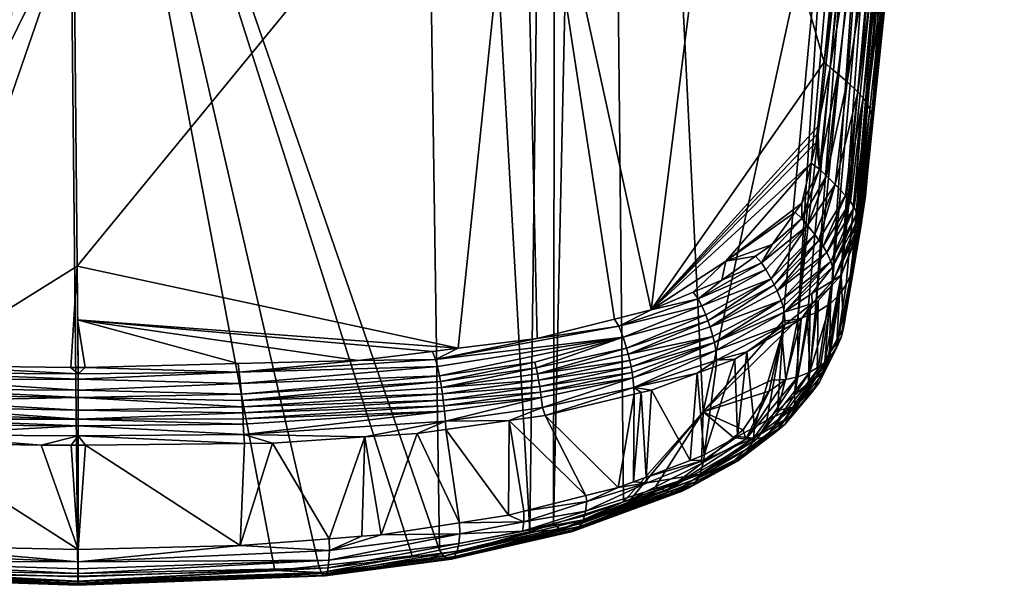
# Model space of a CAD drawing. Extents: x -0.096 to 0.096, y -0.181 to -0.001.
# Tile 2 of 56: x -0.001 to 0.018, y -0.181 to -0.17. Entities that reach past the tile are written whole.
import ezdxf

# ---------------------------------------------------------------- set-up
doc = ezdxf.new("R2010")
doc.units = 0
doc.layers.add('mesh', color=7, linetype='CONTINUOUS')

msp = doc.modelspace()

# ---------------------------------------------------------------- meshes
at = {"layer": 'mesh'}
mesh = msp.add_polyface(dxfattribs=at)
corners = [(0.000445, -0.180498, -0.047313), (-0.001955, -0.18047, -0.047295), (0.000224, -0.159069, -0.00764), (-0.00225, -0.13763, 0.032014), (-0.004244, -0.180325, -0.047121), (-0.004697, -0.180296, -0.047087), (-0.00683, -0.137499, 0.031918), (-0.008824, -0.179533, -0.045995), (-0.009052, -0.179478, -0.045914), (-0.010173, -0.179077, -0.045294), (-0.00709, -0.179949, -0.046607), (-0.006589, -0.180022, -0.046708), (-0.010604, -0.137391, 0.031838), (-0.01444, -0.166196, -0.022006), (-0.015297, -0.160199, -0.011031), (-0.014031, -0.169052, -0.027233), (-0.012361, -0.163911, -0.028731), (-0.014716, -0.166649, -0.032936), (-0.014176, -0.170575, -0.039529), (-0.015096, -0.163884, -0.028293), (-0.01623, -0.155638, -0.014447), (-0.010381, -0.175467, -0.048092), (-0.008428, -0.163955, -0.029167), (-0.009995, -0.175552, -0.048262), (-0.007914, -0.17601, -0.049182), (0.000337, -0.164329, -0.030004), (0.000368, -0.167648, -0.035525), (-0.004076, -0.16406, -0.029518), (-0.006436, -0.176154, -0.049491), (0.00022, -0.151912, -0.009355), (-0.002452, -0.151684, -0.008963), (0.000309, -0.161337, -0.025029), (-0.014878, -0.150019, -0.005494), (-0.012804, -0.15044, -0.006466), (-0.00792, -0.151139, -0.007958), (-0.005229, -0.151425, -0.008504), (-0.015543, -0.167772, -0.032934), (-0.015544, -0.167924, -0.032776), (-0.015075, -0.17181, -0.039745), (-0.014742, -0.166732, -0.033042), (-0.014267, -0.170677, -0.039672), (-0.014413, -0.170799, -0.039798), (-0.015077, -0.171707, -0.039805), (-0.015453, -0.167383, -0.033165), (-0.014982, -0.17138, -0.039916), (-0.015375, -0.167278, -0.033192), (-0.015035, -0.171492, -0.039891), (-0.015278, -0.167173, -0.033206), (-0.014903, -0.171268, -0.039928), (-0.014622, -0.166175, -0.02203), (-0.01486, -0.166115, -0.02208), (-0.016152, -0.156533, -0.004418), (-0.015089, -0.166017, -0.02215), (-0.016386, -0.156476, -0.004472), (-0.014805, -0.171158, -0.039927), (-0.014973, -0.166904, -0.033171), (-0.014592, -0.170956, -0.039887), (-0.015065, -0.171601, -0.039854), (-0.015534, -0.167586, -0.033073), (-0.013814, -0.175493, -0.039327), (-0.01426, -0.175256, -0.039478), (-0.015296, -0.165884, -0.022238), (-0.01443, -0.175079, -0.039582), (-0.015473, -0.16572, -0.02234), (-0.014567, -0.174881, -0.039696), (-0.015612, -0.165534, -0.022452)]
mesh.append_faces([[corners[k] for k in face] for face in [(0, 1, 2, 2), (3, 4, 5, 5), (1, 4, 3, 3), (6, 7, 8, 8), (9, 6, 8, 8), (6, 10, 7, 7), (6, 11, 10, 10), (5, 11, 6, 6), (12, 13, 14, 14), (9, 15, 12, 12), (16, 17, 18, 18), (16, 19, 17, 17), (20, 19, 16, 16), (21, 22, 16, 16), (23, 24, 22, 22), (25, 22, 26, 26), (25, 27, 22, 22), (22, 28, 26, 26), (27, 29, 30, 30), (27, 31, 29, 29), (25, 31, 27, 27), (16, 32, 20, 20), (22, 33, 16, 16), (27, 34, 22, 22), (30, 35, 27, 27), (36, 37, 38, 38), (18, 39, 40, 40), (17, 39, 18, 18), (41, 40, 39, 39), (38, 42, 36, 36), (43, 44, 45, 45), (46, 44, 43, 43), (17, 19, 39, 39), (47, 45, 48, 48), (49, 13, 15, 15), (49, 14, 13, 13), (50, 51, 49, 49), (52, 53, 50, 50), (54, 55, 47, 47), (54, 56, 55, 55), (41, 39, 55, 55), (56, 41, 55, 55), (57, 46, 58, 58), (58, 36, 42, 42), (50, 59, 52, 52), (49, 59, 50, 50), (60, 61, 52, 52), (62, 63, 61, 61), (63, 64, 65, 65)]])
mesh = msp.add_polyface(dxfattribs=at)
corners = [(0.010608, -0.137357, 0.031938), (0.01646, -0.155759, -0.002878), (0.016355, -0.156501, -0.004234), (0.00975, -0.137413, 0.031964), (0.009221, -0.179643, -0.046121), (0.006834, -0.13748, 0.031984), (0.009684, -0.179494, -0.045891), (0.012588, -0.177308, -0.042165), (0.011039, -0.179055, -0.045217), (0.015065, -0.165605, -0.020865), (0.0178, -0.14874, 0.009867), (0.003128, -0.145584, 0.001088), (0.000161, -0.145638, 0.000934), (0.000168, -0.14638, -0.000142), (0.000159, -0.145314, 0.001405), (0.003161, -0.144656, 0.002188), (0.000154, -0.144657, 0.002067), (0.000153, -0.14439, 0.002336), (0.000185, -0.148188, -0.003163), (0.000191, -0.148805, -0.004188), (0.003003, -0.148627, -0.003877), (0.00017, -0.146669, -0.000616), (0.00022, -0.151912, -0.009355), (0.002887, -0.151675, -0.008938), (0.000309, -0.161337, -0.025029), (0.013816, -0.147163, -0.000946), (0.016655, -0.143272, 0.005814), (0.014468, -0.143976, 0.004312), (0.015275, -0.14997, -0.005352), (0.013211, -0.150398, -0.006344), (0.013022, -0.16387, -0.028611), (0.010882, -0.150779, -0.007186), (0.011396, -0.147648, -0.001976), (0.011948, -0.14457, 0.003077), (0.006203, -0.145377, 0.001475), (0.00928, -0.144171, 0.003246), (0.006278, -0.144487, 0.002568), (0.009168, -0.145039, 0.002131), (0.005922, -0.148376, -0.003418), (0.008741, -0.148052, -0.002795), (0.00566, -0.151407, -0.008453), (0.008344, -0.151113, -0.007882), (0.009094, -0.163926, -0.029085), (0.004746, -0.164045, -0.029476), (0.012094, -0.14371, 0.004241), (0.017537, -0.150892, -0.006415)]
mesh.append_faces([[corners[k] for k in face] for face in [(0, 1, 2, 2), (3, 4, 5, 5), (0, 6, 3, 3), (7, 8, 0, 0), (2, 9, 0, 0), (0, 10, 1, 1), (11, 12, 13, 13), (11, 14, 12, 12), (15, 14, 11, 11), (15, 16, 14, 14), (17, 16, 15, 15), (18, 19, 20, 20), (11, 18, 20, 20), (11, 21, 18, 18), (13, 21, 11, 11), (20, 22, 23, 23), (19, 22, 20, 20), (22, 24, 23, 23), (25, 26, 27, 27), (25, 28, 26, 26), (29, 28, 25, 25), (29, 30, 28, 28), (29, 31, 30, 30), (25, 31, 29, 29), (25, 32, 31, 31), (27, 32, 25, 25), (27, 33, 32, 32), (34, 35, 36, 36), (34, 37, 35, 35), (38, 37, 34, 34), (38, 39, 37, 37), (40, 39, 38, 38), (40, 41, 39, 39), (42, 41, 40, 40), (40, 23, 43, 43), (38, 23, 40, 40), (38, 20, 23, 23), (34, 20, 38, 38), (34, 11, 20, 20), (36, 11, 34, 34), (36, 15, 11, 11), (31, 41, 42, 42), (32, 41, 31, 31), (32, 39, 41, 41), (33, 39, 32, 32), (33, 37, 39, 39), (44, 35, 37, 37), (28, 30, 45, 45)]])
mesh = msp.add_polyface(dxfattribs=at)
corners = [(0.004272, -0.180392, -0.047187), (0.000445, -0.180498, -0.047313), (0.000224, -0.159069, -0.00764), (0.006834, -0.13748, 0.031984), (0.007467, -0.179998, -0.046638), (0.009221, -0.179643, -0.046121), (0.00975, -0.137413, 0.031964), (0.009684, -0.179494, -0.045891), (0.010608, -0.137357, 0.031938), (0.011039, -0.179055, -0.045217), (0.015015, -0.16615, -0.021864), (0.012588, -0.177308, -0.042165), (0.015065, -0.165605, -0.020865), (0.004746, -0.164045, -0.029476), (0.000337, -0.164329, -0.030004), (0.000368, -0.167648, -0.035525), (0.002887, -0.151675, -0.008938), (0.000309, -0.161337, -0.025029), (0.009367, -0.175885, -0.0489), (0.010867, -0.17551, -0.04815), (0.009094, -0.163926, -0.029085), (0.013022, -0.16387, -0.028611), (0.015505, -0.164937, -0.029998), (0.015665, -0.163832, -0.028144), (0.015337, -0.166597, -0.032788), (0.014939, -0.170527, -0.039391), (0.000433, -0.174484, -0.046895), (0.00566, -0.151407, -0.008453), (0.010882, -0.150779, -0.007186), (0.015381, -0.170908, -0.039746), (0.015594, -0.171108, -0.039784), (0.015991, -0.167122, -0.033058), (0.015153, -0.1729, -0.0431), (0.015452, -0.166682, -0.032899), (0.015053, -0.17063, -0.039534), (0.014813, -0.171771, -0.041481), (0.0152, -0.170751, -0.039658), (0.014846, -0.172601, -0.042852), (0.016167, -0.167332, -0.033016), (0.015693, -0.171218, -0.039784), (0.015773, -0.17133, -0.039771), (0.016089, -0.167227, -0.033043), (0.015235, -0.166125, -0.021891), (0.015471, -0.166064, -0.021939), (0.015697, -0.165966, -0.022006), (0.01476, -0.175396, -0.039226), (0.016568, -0.156478, -0.004265), (0.016799, -0.15642, -0.004317), (0.015857, -0.171938, -0.039462), (0.015519, -0.174427, -0.039781), (0.016054, -0.168139, -0.028143), (0.011576, -0.175333, -0.047795), (0.015685, -0.166854, -0.033026), (0.015459, -0.174633, -0.039667), (0.016077, -0.165671, -0.02219), (0.015232, -0.175033, -0.039441), (0.015902, -0.165833, -0.022091), (0.016216, -0.165487, -0.0223), (0.015058, -0.175209, -0.039339), (0.014612, -0.175446, -0.039194), (0.014426, -0.17551, -0.039152)]
mesh.append_faces([[corners[k] for k in face] for face in [(0, 1, 2, 2), (3, 4, 2, 2), (3, 5, 4, 4), (6, 7, 5, 5), (8, 9, 7, 7), (8, 10, 11, 11), (8, 12, 10, 10), (13, 14, 15, 15), (16, 14, 13, 13), (16, 17, 14, 14), (18, 19, 20, 20), (21, 22, 23, 23), (21, 24, 22, 22), (25, 24, 21, 21), (20, 15, 26, 26), (20, 13, 15, 15), (27, 13, 20, 20), (28, 20, 21, 21), (29, 30, 31, 31), (32, 30, 29, 29), (33, 23, 22, 22), (34, 25, 35, 35), (33, 25, 34, 34), (33, 24, 25, 25), (22, 24, 33, 33), (36, 34, 37, 37), (38, 39, 40, 40), (41, 30, 39, 39), (41, 31, 30, 30), (42, 10, 12, 12), (43, 44, 45, 45), (46, 42, 12, 12), (47, 43, 42, 42), (48, 49, 50, 50), (21, 51, 25, 25), (21, 20, 51, 51), (29, 31, 52, 52), (52, 36, 29, 29), (52, 34, 36, 36), (52, 33, 34, 34), (49, 53, 50, 50), (54, 55, 56, 56), (57, 55, 54, 54), (56, 58, 44, 44), (55, 58, 56, 56), (45, 59, 43, 43), (60, 42, 43, 43), (60, 10, 42, 42)]])
mesh = msp.add_polyface(dxfattribs=at)
corners = [(0.000224, -0.159069, -0.00764), (-0.00225, -0.13763, 0.032014), (0.000002, -0.137638, 0.032031), (-0.001955, -0.18047, -0.047295), (-0.004697, -0.180296, -0.047087), (-0.00683, -0.137499, 0.031918), (-0.002945, -0.142163, 0.003385), (-0.002922, -0.14285, 0.003228), (0.000146, -0.14271, 0.003118), (0.00022, -0.151912, -0.009355), (0.000191, -0.148805, -0.004188), (-0.002625, -0.148636, -0.003903), (-0.002806, -0.145594, 0.00106), (0.000168, -0.14638, -0.000142), (0.000161, -0.145638, 0.000934), (0.00017, -0.146669, -0.000616), (0.000185, -0.148188, -0.003163), (0.000154, -0.144657, 0.002067), (-0.002853, -0.144666, 0.00216), (0.000159, -0.145314, 0.001405), (0.000153, -0.14439, 0.002336), (-0.002876, -0.144119, 0.002614), (0.00015, -0.143832, 0.002712), (0.000149, -0.143429, 0.002898), (-0.002899, -0.143509, 0.002973), (0.000148, -0.143218, 0.002996), (-0.004076, -0.16406, -0.029518), (-0.005229, -0.151425, -0.008504), (-0.00792, -0.151139, -0.007958), (-0.006062, -0.143424, 0.003351), (-0.006106, -0.142814, 0.003638), (-0.00615, -0.14218, 0.00384), (-0.005549, -0.148394, -0.003472), (-0.005886, -0.145397, 0.001418), (-0.005974, -0.144507, 0.00251), (-0.006018, -0.143992, 0.002972), (-0.00911, -0.143174, 0.00406), (-0.009174, -0.142603, 0.004397), (-0.007824, -0.140893, 0.004496), (-0.009239, -0.142012, 0.004661), (-0.00299, -0.140784, 0.003496), (0.000145, -0.142074, 0.00327), (-0.008375, -0.14808, -0.002875), (-0.008858, -0.145068, 0.002047), (-0.008983, -0.144201, 0.00316), (-0.009047, -0.143709, 0.003645), (-0.002452, -0.151684, -0.008963), (0.000151, -0.144107, 0.002542)]
mesh.append_faces([[corners[k] for k in face] for face in [(0, 1, 2, 2), (0, 3, 1, 1), (1, 4, 5, 5), (6, 7, 8, 8), (9, 10, 11, 11), (12, 13, 14, 14), (12, 15, 13, 13), (11, 15, 12, 12), (11, 16, 15, 15), (10, 16, 11, 11), (12, 17, 18, 18), (12, 19, 17, 17), (14, 19, 12, 12), (17, 20, 18, 18), (21, 22, 23, 23), (24, 8, 7, 7), (24, 25, 8, 8), (23, 25, 24, 24), (26, 27, 28, 28), (7, 29, 24, 24), (7, 30, 29, 29), (6, 30, 7, 7), (6, 31, 30, 30), (12, 32, 11, 11), (12, 33, 32, 32), (18, 33, 12, 12), (18, 34, 33, 33), (21, 34, 18, 18), (21, 35, 34, 34), (30, 36, 29, 29), (31, 37, 30, 30), (38, 39, 31, 31), (6, 40, 31, 31), (8, 41, 6, 6), (33, 42, 32, 32), (34, 43, 33, 33), (35, 44, 34, 34), (24, 21, 23, 23), (24, 35, 21, 21), (29, 35, 24, 24), (29, 45, 35, 35), (28, 32, 42, 42), (27, 32, 28, 28), (27, 11, 32, 32), (46, 11, 27, 27), (46, 9, 11, 11), (18, 47, 21, 21), (18, 20, 47, 47), (21, 47, 22, 22)]])
mesh = msp.add_polyface(dxfattribs=at)
corners = [(0.016256, -0.167721, -0.032784), (0.015865, -0.17176, -0.039599), (0.015857, -0.171938, -0.039462), (0.016703, -0.163708, -0.025615), (0.016918, -0.162192, -0.023058), (0.016275, -0.167874, -0.032626), (0.015867, -0.171657, -0.039659), (0.018435, -0.151576, -0.005534), (0.018419, -0.151469, -0.005775), (0.016167, -0.167332, -0.033016), (0.016089, -0.167227, -0.033043), (0.015693, -0.171218, -0.039784), (0.016966, -0.159149, -0.019602), (0.015991, -0.167122, -0.033058), (0.016484, -0.164589, -0.021623), (0.016424, -0.165085, -0.022533), (0.016313, -0.16529, -0.022414), (0.016054, -0.168139, -0.028143), (0.016568, -0.156478, -0.004265), (0.015065, -0.165605, -0.020865), (0.016355, -0.156501, -0.004234), (0.016799, -0.15642, -0.004317), (0.015235, -0.166125, -0.021891), (0.017021, -0.156326, -0.004389), (0.015471, -0.166064, -0.021939), (0.015697, -0.165966, -0.022006), (0.017223, -0.156198, -0.004477), (0.015902, -0.165833, -0.022091), (0.017396, -0.156041, -0.004578), (0.016077, -0.165671, -0.02219), (0.017533, -0.155861, -0.004689), (0.016216, -0.165487, -0.0223), (0.017632, -0.155669, -0.004803), (0.017196, -0.158722, -0.010847), (0.017777, -0.150946, -0.006348), (0.017537, -0.150892, -0.006415), (0.015685, -0.166854, -0.033026), (0.016247, -0.167534, -0.032924), (0.015856, -0.171551, -0.039708), (0.018262, -0.151257, -0.006069), (0.015773, -0.17133, -0.039771), (0.015826, -0.171442, -0.039746), (0.018389, -0.151406, -0.005882), (0.015452, -0.166682, -0.032899), (0.015665, -0.163832, -0.028144), (0.016758, -0.158981, -0.019658), (0.017964, -0.151033, -0.006272), (0.015459, -0.174633, -0.039667)]
mesh.append_faces([[corners[k] for k in face] for face in [(0, 1, 2, 2), (0, 3, 4, 4), (0, 5, 3, 3), (2, 5, 0, 0), (6, 1, 0, 0), (7, 0, 4, 4), (7, 8, 0, 0), (9, 10, 11, 11), (12, 13, 10, 10), (14, 15, 16, 16), (17, 16, 15, 15), (18, 19, 20, 20), (21, 22, 18, 18), (23, 24, 21, 21), (23, 25, 24, 24), (26, 25, 23, 23), (26, 27, 25, 25), (28, 27, 26, 26), (28, 29, 27, 27), (30, 29, 28, 28), (30, 31, 29, 29), (32, 16, 31, 31), (33, 16, 32, 32), (33, 14, 16, 16), (4, 14, 33, 33), (3, 14, 4, 4), (3, 15, 14, 14), (5, 15, 3, 3), (5, 17, 15, 15), (2, 17, 5, 5), (34, 35, 36, 36), (37, 38, 6, 6), (37, 0, 8, 8), (6, 0, 37, 37), (9, 37, 39, 39), (40, 37, 9, 9), (40, 41, 37, 37), (37, 41, 38, 38), (42, 39, 37, 37), (35, 43, 36, 36), (35, 44, 43, 43), (39, 10, 9, 9), (39, 12, 10, 10), (12, 36, 13, 13), (45, 36, 12, 12), (46, 36, 45, 45), (46, 34, 36, 36), (17, 47, 16, 16), (47, 31, 16, 16)]])
mesh = msp.add_polyface(dxfattribs=at)
corners = [(0.004272, -0.180392, -0.047187), (0.000224, -0.159069, -0.00764), (0.005127, -0.1803, -0.047061), (0.000318, -0.177955, -0.050536), (0.000454, -0.179983, -0.049291), (0.000456, -0.177955, -0.050535), (-0.000266, -0.177959, -0.050535), (0.000456, -0.177779, -0.050629), (0.003557, -0.176376, -0.049972), (0.00589, -0.176317, -0.04982), (0.000443, -0.175523, -0.048623), (0.00059, -0.17645, -0.050166), (0.007834, -0.176075, -0.049306), (0.000433, -0.174484, -0.046895), (0.000595, -0.177955, -0.050534), (0.003598, -0.179906, -0.049229), (0.003681, -0.177923, -0.050414), (0.000453, -0.176575, -0.050345), (0.003582, -0.176541, -0.050263), (0.003648, -0.177333, -0.050673), (0.003641, -0.177213, -0.050668), (0.000456, -0.177276, -0.050759), (0.000452, -0.180447, -0.048827), (0.005322, -0.18019, -0.048704), (0.000452, -0.180359, -0.048934), (0.000452, -0.180512, -0.048688), (0.005306, -0.180342, -0.048459), (0.000451, -0.180603, -0.048496), (0.00045, -0.180639, -0.048369), (0.005281, -0.180447, -0.048184), (0.000449, -0.180664, -0.048121), (0.00525, -0.180495, -0.047895), (0.000449, -0.180678, -0.047987), (0.000448, -0.180656, -0.047832), (0.005213, -0.180487, -0.047608), (0.000452, -0.176451, -0.050167), (0.000314, -0.176451, -0.050167), (0.000454, -0.176679, -0.050491), (0.003671, -0.177748, -0.050547), (0.003625, -0.17697, -0.05061), (0.000455, -0.176889, -0.050644), (0.000456, -0.177036, -0.050712), (0.003608, -0.176762, -0.0505), (0.003633, -0.17709, -0.050647), (0.000456, -0.177583, -0.050718), (0.00366, -0.177552, -0.050634), (0.000456, -0.177453, -0.050753), (0.003654, -0.177446, -0.050661), (0.000453, -0.180221, -0.049104), (0.000446, -0.180596, -0.04756), (0.000445, -0.180498, -0.047313), (0.00533, -0.180001, -0.048909)]
mesh.append_faces([[corners[k] for k in face] for face in [(0, 1, 2, 2), (3, 4, 5, 5), (3, 6, 4, 4), (3, 5, 7, 7), (7, 6, 3, 3), (8, 9, 10, 10), (10, 11, 8, 8), (12, 13, 10, 10), (14, 15, 16, 16), (14, 4, 15, 15), (5, 4, 14, 14), (17, 18, 11, 11), (7, 14, 16, 16), (5, 14, 7, 7), (18, 8, 11, 11), (19, 20, 21, 21), (22, 23, 24, 24), (25, 26, 22, 22), (27, 26, 25, 25), (28, 29, 27, 27), (30, 31, 28, 28), (32, 31, 30, 30), (33, 34, 32, 32), (13, 35, 10, 10), (13, 36, 35, 35), (35, 36, 17, 17), (10, 35, 11, 11), (17, 11, 35, 35), (37, 18, 17, 17), (7, 16, 38, 38), (39, 40, 41, 41), (39, 42, 40, 40), (43, 39, 41, 41), (42, 37, 40, 40), (44, 7, 38, 38), (45, 44, 38, 38), (19, 21, 46, 46), (47, 19, 46, 46), (45, 46, 44, 44), (45, 47, 46, 46), (42, 18, 37, 37), (20, 41, 21, 21), (20, 43, 41, 41), (15, 4, 48, 48), (24, 23, 48, 48), (49, 34, 33, 33), (50, 0, 49, 49), (51, 15, 48, 48)]])
mesh = msp.add_polyface(dxfattribs=at)
corners = [(0.000224, -0.159069, -0.00764), (0.006941, -0.180104, -0.046794), (0.005127, -0.1803, -0.047061), (0.000443, -0.175523, -0.048623), (0.007331, -0.176138, -0.049439), (0.007834, -0.176075, -0.049306), (0.00589, -0.176317, -0.04982), (0.004224, -0.177917, -0.050393), (0.005324, -0.179775, -0.049028), (0.006022, -0.177797, -0.050124), (0.003598, -0.179906, -0.049229), (0.003681, -0.177923, -0.050414), (0.005962, -0.179726, -0.048954), (0.006337, -0.179698, -0.04891), (0.007487, -0.176721, -0.050036), (0.003625, -0.17697, -0.05061), (0.003633, -0.17709, -0.050647), (0.003582, -0.176541, -0.050263), (0.003557, -0.176376, -0.049972), (0.007394, -0.176295, -0.0497), (0.00754, -0.177083, -0.050092), (0.003641, -0.177213, -0.050668), (0.003648, -0.177333, -0.050673), (0.007524, -0.176963, -0.05009), (0.007553, -0.177194, -0.050078), (0.003654, -0.177446, -0.050661), (0.007564, -0.177299, -0.050049), (0.00366, -0.177552, -0.050634), (0.00743, -0.176432, -0.049861), (0.007506, -0.176841, -0.05007), (0.004272, -0.180392, -0.047187), (0.005174, -0.180427, -0.047339), (0.000452, -0.180447, -0.048827), (0.005306, -0.180342, -0.048459), (0.005322, -0.18019, -0.048704), (0.000451, -0.180603, -0.048496), (0.005281, -0.180447, -0.048184), (0.00045, -0.180639, -0.048369), (0.00525, -0.180495, -0.047895), (0.000449, -0.180678, -0.047987), (0.005213, -0.180487, -0.047608), (0.007701, -0.180171, -0.047435), (0.00763, -0.180166, -0.047158), (0.007555, -0.180112, -0.046899), (0.00533, -0.180001, -0.048909), (0.007865, -0.179682, -0.048425), (0.007846, -0.179867, -0.048222), (0.007812, -0.180017, -0.047981), (0.007762, -0.180121, -0.047714), (0.003671, -0.177748, -0.050547), (0.007583, -0.177492, -0.049956), (0.007467, -0.176611, -0.049988), (0.003608, -0.176762, -0.0505), (0.000453, -0.180221, -0.049104), (0.000446, -0.180596, -0.04756)]
mesh.append_faces([[corners[k] for k in face] for face in [(0, 1, 2, 2), (3, 4, 5, 5), (3, 6, 4, 4), (7, 8, 9, 9), (7, 10, 8, 8), (11, 10, 7, 7), (9, 12, 13, 13), (8, 12, 9, 9), (14, 15, 16, 16), (17, 6, 18, 18), (19, 6, 17, 17), (20, 21, 22, 22), (20, 23, 21, 21), (24, 22, 25, 25), (24, 20, 22, 22), (26, 25, 27, 27), (26, 24, 25, 25), (28, 19, 17, 17), (23, 16, 21, 21), (23, 29, 16, 16), (30, 2, 31, 31), (32, 33, 34, 34), (35, 36, 33, 33), (37, 38, 36, 36), (39, 40, 38, 38), (38, 41, 36, 36), (40, 42, 38, 38), (31, 43, 40, 40), (2, 1, 31, 31), (44, 8, 10, 10), (12, 8, 44, 44), (44, 13, 12, 12), (44, 45, 13, 13), (34, 45, 44, 44), (33, 46, 34, 34), (36, 47, 33, 33), (41, 48, 36, 36), (49, 9, 50, 50), (49, 7, 9, 9), (11, 7, 49, 49), (51, 52, 15, 15), (14, 51, 15, 15), (51, 28, 52, 52), (27, 49, 26, 26), (28, 17, 52, 52), (53, 34, 44, 44), (54, 31, 40, 40), (54, 30, 31, 31)]])
mesh = msp.add_polyface(dxfattribs=at)
corners = [(0.000224, -0.159069, -0.00764), (0.007467, -0.179998, -0.046638), (0.006941, -0.180104, -0.046794), (0.012588, -0.177308, -0.042165), (0.015015, -0.16615, -0.021864), (0.014135, -0.175549, -0.03912), (0.007834, -0.176075, -0.049306), (0.009094, -0.163926, -0.029085), (0.000433, -0.174484, -0.046895), (0.009367, -0.175885, -0.0489), (0.014501, -0.173263, -0.044011), (0.013025, -0.174384, -0.046063), (0.014375, -0.173438, -0.04432), (0.014686, -0.172486, -0.04269), (0.012396, -0.174988, -0.047136), (0.012951, -0.174756, -0.046691), (0.013926, -0.174062, -0.045419), (0.013604, -0.174291, -0.045839), (0.014027, -0.174964, -0.046372), (0.014834, -0.173976, -0.0448), (0.013968, -0.174843, -0.04634), (0.014754, -0.173868, -0.044757), (0.015153, -0.1729, -0.0431), (0.014915, -0.174095, -0.04483), (0.013722, -0.174417, -0.046027), (0.014506, -0.173557, -0.044493), (0.014846, -0.172601, -0.042852), (0.014782, -0.172082, -0.042002), (0.014617, -0.173691, -0.044641), (0.014983, -0.172731, -0.042993), (0.014798, -0.171927, -0.041741), (0.014813, -0.171771, -0.041481), (0.015053, -0.17063, -0.039534), (0.013808, -0.174551, -0.046177), (0.012492, -0.175118, -0.047335), (0.0152, -0.170751, -0.039658), (0.010867, -0.17551, -0.04815), (0.011576, -0.175333, -0.047795), (0.014939, -0.170527, -0.039391), (0.01391, -0.174731, -0.046296), (0.01507, -0.174395, -0.044839), (0.014989, -0.174217, -0.044845), (0.014104, -0.17515, -0.046391), (0.014162, -0.175376, -0.046357), (0.014695, -0.175013, -0.045593), (0.015099, -0.174506, -0.044814), (0.015116, -0.174757, -0.044691), (0.015471, -0.166064, -0.021939), (0.014612, -0.175446, -0.039194), (0.014426, -0.17551, -0.039152)]
mesh.append_faces([[corners[k] for k in face] for face in [(0, 1, 2, 2), (3, 4, 5, 5), (6, 7, 8, 8), (9, 7, 6, 6), (10, 11, 12, 12), (10, 13, 11, 11), (14, 15, 11, 11), (11, 16, 12, 12), (11, 17, 16, 16), (15, 17, 11, 11), (18, 19, 20, 20), (21, 19, 22, 22), (21, 20, 19, 19), (18, 23, 19, 19), (16, 24, 25, 25), (25, 12, 16, 16), (25, 10, 12, 12), (26, 10, 25, 25), (26, 13, 10, 10), (27, 13, 26, 26), (24, 17, 15, 15), (16, 17, 24, 24), (22, 28, 21, 21), (22, 29, 28, 28), (26, 30, 27, 27), (26, 31, 30, 30), (32, 31, 26, 26), (33, 24, 34, 34), (28, 24, 33, 33), (28, 25, 24, 24), (29, 25, 28, 28), (29, 26, 25, 25), (35, 26, 29, 29), (7, 36, 37, 37), (37, 31, 38, 38), (37, 30, 31, 31), (27, 30, 37, 37), (37, 13, 27, 27), (37, 11, 13, 13), (39, 20, 21, 21), (28, 33, 39, 39), (21, 28, 39, 39), (40, 41, 42, 42), (43, 44, 45, 45), (46, 45, 44, 44), (41, 23, 18, 18), (47, 48, 49, 49), (5, 4, 49, 49)]])
mesh = msp.add_polyface(dxfattribs=at)
corners = [(-0.010815, -0.178811, -0.044875), (-0.011864, -0.178246, -0.043959), (-0.014031, -0.169052, -0.027233), (-0.010616, -0.178919, -0.04505), (-0.011525, -0.175027, -0.047247), (-0.010764, -0.17532, -0.047809), (-0.014005, -0.171818, -0.041616), (-0.013309, -0.173438, -0.044405), (-0.012968, -0.174202, -0.04572), (-0.01276, -0.174338, -0.045969), (-0.01359, -0.173452, -0.044393), (-0.013853, -0.172531, -0.042823), (-0.011969, -0.174856, -0.046921), (-0.013987, -0.171973, -0.041877), (-0.013968, -0.172128, -0.042138), (-0.014176, -0.170575, -0.039529), (-0.012361, -0.163911, -0.028731), (-0.010381, -0.175467, -0.048092), (-0.009995, -0.175552, -0.048262), (-0.008428, -0.163955, -0.029167), (0.000433, -0.174484, -0.046895), (0.000368, -0.167648, -0.035525), (-0.00266, -0.17641, -0.050053), (-0.003983, -0.176392, -0.050002), (-0.006436, -0.176154, -0.049491), (-0.00694, -0.176105, -0.049385), (-0.007914, -0.17601, -0.049182), (-0.014068, -0.174142, -0.044966), (-0.013105, -0.174887, -0.046468), (-0.013988, -0.174023, -0.044936), (-0.012947, -0.174595, -0.046303), (-0.013774, -0.173737, -0.044775), (-0.013909, -0.173914, -0.044892), (-0.014158, -0.172779, -0.043131), (-0.014327, -0.172948, -0.043239), (-0.013664, -0.173603, -0.044626), (-0.012863, -0.17446, -0.046152), (-0.014023, -0.172648, -0.042988), (-0.014267, -0.170677, -0.039672), (-0.013047, -0.174775, -0.046423), (-0.014526, -0.173162, -0.043301), (-0.014142, -0.174264, -0.044983), (-0.013568, -0.175559, -0.039279), (-0.013337, -0.175593, -0.039249), (-0.014622, -0.166175, -0.02203), (-0.013682, -0.175543, -0.039294), (-0.013814, -0.175493, -0.039327)]
mesh.append_faces([[corners[k] for k in face] for face in [(0, 1, 2, 2), (3, 0, 2, 2), (4, 5, 6, 6), (7, 8, 9, 9), (7, 10, 8, 8), (11, 10, 7, 7), (6, 12, 4, 4), (6, 9, 12, 12), (13, 9, 6, 6), (13, 7, 9, 9), (14, 7, 13, 13), (14, 11, 7, 7), (5, 15, 6, 6), (5, 16, 15, 15), (17, 16, 5, 5), (18, 19, 17, 17), (20, 21, 22, 22), (21, 23, 22, 22), (21, 24, 23, 23), (19, 25, 24, 24), (26, 25, 19, 19), (27, 28, 29, 29), (30, 31, 32, 32), (33, 32, 31, 31), (33, 34, 32, 32), (35, 36, 8, 8), (37, 14, 13, 13), (37, 11, 14, 14), (35, 11, 37, 37), (35, 10, 11, 11), (8, 10, 35, 35), (36, 9, 8, 8), (6, 37, 13, 13), (6, 38, 37, 37), (15, 38, 6, 6), (33, 37, 38, 38), (31, 37, 33, 33), (31, 35, 37, 37), (30, 35, 31, 31), (30, 36, 35, 35), (39, 30, 32, 32), (29, 39, 32, 32), (28, 39, 29, 29), (40, 41, 27, 27), (42, 2, 43, 43), (42, 44, 2, 2), (44, 45, 46, 46), (42, 45, 44, 44)]])
mesh = msp.add_polyface(dxfattribs=at)
corners = [(0.015324, -0.175611, -0.041953), (0.015559, -0.173938, -0.042892), (0.015529, -0.174014, -0.043027), (0.015648, -0.173719, -0.042503), (0.015519, -0.174427, -0.039781), (0.01574, -0.173116, -0.041445), (0.015607, -0.173783, -0.043014), (0.015153, -0.1729, -0.0431), (0.015354, -0.173113, -0.04316), (0.015594, -0.171108, -0.039784), (0.014834, -0.173976, -0.0448), (0.014915, -0.174095, -0.04483), (0.015381, -0.170908, -0.039746), (0.014983, -0.172731, -0.042993), (0.0152, -0.170751, -0.039658), (0.015867, -0.171657, -0.039659), (0.015609, -0.17368, -0.043071), (0.015856, -0.171551, -0.039708), (0.015865, -0.17176, -0.039599), (0.015447, -0.17323, -0.04317), (0.015693, -0.171218, -0.039784), (0.015311, -0.17569, -0.042098), (0.015269, -0.174658, -0.044168), (0.015768, -0.172805, -0.040921), (0.015116, -0.174757, -0.044691), (0.015067, -0.17488, -0.044568), (0.015857, -0.171938, -0.039462), (0.015599, -0.173573, -0.043116), (0.015571, -0.173462, -0.043148), (0.015099, -0.174506, -0.044814), (0.015826, -0.171442, -0.039746), (0.01507, -0.174395, -0.044839), (0.015522, -0.173347, -0.043166), (0.015773, -0.17133, -0.039771), (0.014989, -0.174217, -0.044845), (0.015364, -0.174837, -0.039553), (0.016216, -0.165487, -0.0223), (0.015459, -0.174633, -0.039667), (0.015232, -0.175033, -0.039441), (0.015697, -0.165966, -0.022006), (0.015058, -0.175209, -0.039339), (0.01476, -0.175396, -0.039226)]
mesh.append_faces([[corners[k] for k in face] for face in [(0, 1, 2, 2), (0, 3, 1, 1), (4, 3, 0, 0), (4, 5, 3, 3), (6, 1, 3, 3), (6, 2, 1, 1), (7, 8, 9, 9), (10, 8, 7, 7), (10, 11, 8, 8), (12, 13, 7, 7), (12, 14, 13, 13), (15, 16, 6, 6), (15, 17, 16, 16), (6, 18, 15, 15), (6, 5, 18, 18), (3, 5, 6, 6), (19, 8, 11, 11), (20, 8, 19, 19), (20, 9, 8, 8), (21, 2, 22, 22), (21, 0, 2, 2), (23, 5, 4, 4), (24, 25, 22, 22), (22, 2, 6, 6), (18, 23, 26, 26), (5, 23, 18, 18), (16, 27, 24, 24), (17, 27, 16, 16), (6, 24, 22, 22), (6, 16, 24, 24), (27, 28, 29, 29), (30, 28, 27, 27), (28, 31, 29, 29), (28, 32, 31, 31), (33, 32, 28, 28), (32, 34, 31, 31), (32, 19, 34, 34), (20, 19, 32, 32), (28, 30, 33, 33), (27, 29, 24, 24), (17, 30, 27, 27), (33, 20, 32, 32), (19, 11, 34, 34), (35, 36, 37, 37), (36, 35, 38, 38), (39, 40, 41, 41), (23, 4, 26, 26), (0, 37, 4, 4)]])
mesh = msp.add_polyface(dxfattribs=at)
corners = [(0.012588, -0.177308, -0.042165), (0.014135, -0.175549, -0.03912), (0.014113, -0.175824, -0.039625), (0.014364, -0.176989, -0.044401), (0.014665, -0.175322, -0.045365), (0.014491, -0.175512, -0.045709), (0.014631, -0.176749, -0.043985), (0.014818, -0.175154, -0.045062), (0.014802, -0.176596, -0.043717), (0.015067, -0.17488, -0.044568), (0.014951, -0.176331, -0.043244), (0.014027, -0.174964, -0.046372), (0.013968, -0.174843, -0.04634), (0.012723, -0.175664, -0.04768), (0.015176, -0.17607, -0.041787), (0.015269, -0.17587, -0.041915), (0.014939, -0.176547, -0.043115), (0.015031, -0.176188, -0.042988), (0.01403, -0.177288, -0.044921), (0.014143, -0.175722, -0.046097), (0.015269, -0.174658, -0.044168), (0.015311, -0.17569, -0.042098), (0.013439, -0.176148, -0.046884), (0.014181, -0.175616, -0.04623), (0.014704, -0.175205, -0.045485), (0.015116, -0.174757, -0.044691), (0.01391, -0.174731, -0.046296), (0.01268, -0.175543, -0.047649), (0.012849, -0.17631, -0.047537), (0.015099, -0.174506, -0.044814), (0.01507, -0.174395, -0.044839), (0.014162, -0.175376, -0.046357), (0.01414, -0.175267, -0.046383), (0.014104, -0.17515, -0.046391), (0.012806, -0.175965, -0.04769), (0.012831, -0.176123, -0.047645), (0.014695, -0.175013, -0.045593), (0.014989, -0.174217, -0.044845), (0.014426, -0.17551, -0.039152), (0.01419, -0.176682, -0.041266), (0.015324, -0.175611, -0.041953), (0.015459, -0.174633, -0.039667), (0.014658, -0.176542, -0.04143), (0.014612, -0.175446, -0.039194), (0.01476, -0.175396, -0.039226), (0.014429, -0.176632, -0.041338), (0.015364, -0.174837, -0.039553), (0.015232, -0.175033, -0.039441), (0.01504, -0.176254, -0.04166), (0.015058, -0.175209, -0.039339), (0.014865, -0.176415, -0.041539)]
mesh.append_faces([[corners[k] for k in face] for face in [(0, 1, 2, 2), (3, 4, 5, 5), (6, 7, 4, 4), (8, 7, 6, 6), (8, 9, 7, 7), (10, 9, 8, 8), (11, 12, 13, 13), (14, 15, 16, 16), (15, 17, 16, 16), (18, 5, 19, 19), (10, 20, 9, 9), (17, 20, 10, 10), (21, 20, 17, 17), (22, 19, 23, 23), (5, 4, 24, 24), (23, 5, 24, 24), (23, 19, 5, 5), (24, 9, 25, 25), (24, 7, 9, 9), (4, 7, 24, 24), (26, 27, 12, 12), (23, 28, 22, 22), (29, 30, 31, 31), (32, 33, 34, 34), (30, 33, 32, 32), (23, 31, 35, 35), (24, 31, 23, 23), (24, 36, 31, 31), (25, 36, 24, 24), (31, 32, 34, 34), (30, 32, 31, 31), (33, 11, 13, 13), (37, 11, 33, 33), (2, 38, 39, 39), (1, 38, 2, 2), (40, 15, 41, 41), (21, 15, 40, 40), (15, 21, 17, 17), (42, 43, 44, 44), (42, 45, 43, 43), (45, 38, 43, 43), (14, 41, 15, 15), (14, 46, 41, 41), (47, 46, 14, 14), (48, 47, 14, 14), (49, 42, 44, 44), (49, 50, 42, 42), (49, 48, 50, 50), (49, 47, 48, 48)]])
mesh = msp.add_polyface(dxfattribs=at)
corners = [(-0.00266, -0.17641, -0.050053), (0.000314, -0.176451, -0.050167), (0.000433, -0.174484, -0.046895), (-0.002768, -0.177922, -0.050423), (0.000454, -0.179983, -0.049291), (-0.000266, -0.177959, -0.050535), (-0.00315, -0.179904, -0.049225), (-0.003951, -0.177904, -0.05037), (-0.004418, -0.179796, -0.049063), (-0.002677, -0.176551, -0.050293), (-0.003983, -0.176392, -0.050002), (0.000453, -0.176575, -0.050345), (-0.002722, -0.1771, -0.050676), (-0.002729, -0.177223, -0.050698), (0.000456, -0.177276, -0.050759), (-0.006601, -0.176864, -0.050137), (-0.004284, -0.180442, -0.047383), (-0.004244, -0.180325, -0.047121), (-0.001955, -0.18047, -0.047295), (-0.00432, -0.180502, -0.047653), (0.000449, -0.180678, -0.047987), (-0.004354, -0.180511, -0.04794), (0.000448, -0.180656, -0.047832), (0.000449, -0.180664, -0.048121), (0.00045, -0.180639, -0.048369), (-0.004383, -0.180462, -0.04823), (0.000451, -0.180603, -0.048496), (-0.004405, -0.180358, -0.048505), (0.000452, -0.180512, -0.048688), (0.000452, -0.180447, -0.048827), (-0.00442, -0.180205, -0.04875), (0.000452, -0.180359, -0.048934), (-0.002758, -0.177759, -0.050578), (0.000456, -0.177036, -0.050712), (0.000455, -0.176889, -0.050644), (-0.002707, -0.17687, -0.050591), (-0.002692, -0.176689, -0.050458), (-0.006546, -0.176537, -0.049995), (-0.002714, -0.17698, -0.05064), (0.000454, -0.176679, -0.050491), (0.000456, -0.177583, -0.050718), (-0.002747, -0.177562, -0.050664), (0.000456, -0.177779, -0.050629), (-0.002742, -0.177456, -0.050691), (0.000456, -0.177453, -0.050753), (-0.002736, -0.177344, -0.050703), (0.000446, -0.180596, -0.04756), (0.000445, -0.180498, -0.047313), (0.000453, -0.180221, -0.049104), (-0.004426, -0.180017, -0.048955)]
mesh.append_faces([[corners[k] for k in face] for face in [(0, 1, 2, 2), (3, 4, 5, 5), (3, 6, 4, 4), (7, 6, 3, 3), (7, 8, 6, 6), (9, 0, 10, 10), (11, 0, 9, 9), (11, 1, 0, 0), (12, 13, 14, 14), (15, 13, 12, 12), (16, 17, 18, 18), (19, 20, 21, 21), (19, 22, 20, 20), (23, 24, 25, 25), (26, 25, 24, 24), (26, 27, 25, 25), (28, 27, 26, 26), (29, 27, 28, 28), (29, 30, 27, 27), (31, 30, 29, 29), (21, 23, 25, 25), (20, 23, 21, 21), (32, 3, 5, 5), (32, 7, 3, 3), (33, 34, 35, 35), (36, 35, 34, 34), (37, 35, 36, 36), (12, 33, 38, 38), (34, 39, 36, 36), (39, 9, 36, 36), (39, 11, 9, 9), (38, 33, 35, 35), (32, 40, 41, 41), (42, 40, 32, 32), (43, 40, 44, 44), (43, 41, 40, 40), (44, 45, 43, 43), (42, 32, 5, 5), (13, 44, 14, 14), (13, 45, 44, 44), (12, 14, 33, 33), (46, 18, 47, 47), (46, 16, 18, 18), (46, 19, 16, 16), (46, 22, 19, 19), (48, 30, 31, 31), (48, 49, 30, 30), (48, 6, 49, 49), (4, 6, 48, 48)]])
mesh = msp.add_polyface(dxfattribs=at)
corners = [(0.013362, -0.17766, -0.042919), (0.013175, -0.177811, -0.043173), (0.012588, -0.177308, -0.042165), (0.013868, -0.176912, -0.041603), (0.014113, -0.175824, -0.039625), (0.013917, -0.176696, -0.04121), (0.011586, -0.176891, -0.04829), (0.012335, -0.178256, -0.046567), (0.012474, -0.17656, -0.047662), (0.011386, -0.176938, -0.048383), (0.011482, -0.178576, -0.047097), (0.011248, -0.176971, -0.048447), (0.011238, -0.178667, -0.047248), (0.013256, -0.177787, -0.045775), (0.013439, -0.176148, -0.046884), (0.013206, -0.176288, -0.047144), (0.012849, -0.17631, -0.047537), (0.012838, -0.176425, -0.047404), (0.011133, -0.176192, -0.048718), (0.01268, -0.175543, -0.047649), (0.0111, -0.176072, -0.048686), (0.012723, -0.175664, -0.04768), (0.013968, -0.174843, -0.04634), (0.012492, -0.175118, -0.047335), (0.012951, -0.174756, -0.046691), (0.012396, -0.174988, -0.047136), (0.013722, -0.174417, -0.046027), (0.01256, -0.175252, -0.047485), (0.01095, -0.175647, -0.048367), (0.013808, -0.174551, -0.046177), (0.013025, -0.174384, -0.046063), (0.011576, -0.175333, -0.047795), (0.012606, -0.178146, -0.046383), (0.011243, -0.176839, -0.048582), (0.012637, -0.175431, -0.047605), (0.01391, -0.174731, -0.046296), (0.011035, -0.175864, -0.048586), (0.010867, -0.17551, -0.04815), (0.00952, -0.17738, -0.049252), (0.012779, -0.175849, -0.047699), (0.011163, -0.176316, -0.048735), (0.011188, -0.176436, -0.048735), (0.012806, -0.175965, -0.04769), (0.011207, -0.176547, -0.048718), (0.014104, -0.17515, -0.046391), (0.011221, -0.17665, -0.048685), (0.014181, -0.175616, -0.04623), (0.012831, -0.176123, -0.047645), (0.014162, -0.175376, -0.046357)]
mesh.append_faces([[corners[k] for k in face] for face in [(0, 1, 2, 2), (2, 3, 0, 0), (4, 5, 2, 2), (6, 7, 8, 8), (9, 10, 6, 6), (11, 12, 9, 9), (13, 14, 15, 15), (16, 17, 15, 15), (14, 16, 15, 15), (18, 19, 20, 20), (21, 19, 18, 18), (21, 22, 19, 19), (23, 24, 25, 25), (26, 24, 23, 23), (27, 23, 28, 28), (29, 23, 27, 27), (16, 8, 17, 17), (25, 30, 31, 31), (32, 17, 8, 8), (32, 15, 17, 17), (13, 15, 32, 32), (33, 6, 8, 8), (33, 9, 6, 6), (11, 9, 33, 33), (34, 19, 35, 35), (34, 20, 19, 19), (36, 20, 34, 34), (34, 27, 36, 36), (35, 27, 34, 34), (35, 29, 27, 27), (31, 28, 23, 23), (37, 28, 31, 31), (23, 25, 31, 31), (33, 38, 11, 11), (39, 40, 41, 41), (42, 41, 43, 43), (42, 39, 41, 41), (44, 39, 42, 42), (42, 43, 45, 45), (46, 47, 16, 16), (27, 28, 36, 36), (16, 33, 8, 8), (47, 33, 16, 16), (47, 45, 33, 33), (47, 42, 45, 45), (48, 42, 47, 47), (39, 18, 40, 40), (39, 21, 18, 18), (44, 21, 39, 39)]])
mesh = msp.add_polyface(dxfattribs=at)
corners = [(0.012588, -0.177308, -0.042165), (0.013917, -0.176696, -0.04121), (0.013868, -0.176912, -0.041603), (0.013583, -0.177606, -0.045468), (0.013439, -0.176148, -0.046884), (0.013256, -0.177787, -0.045775), (0.014364, -0.176989, -0.044401), (0.014491, -0.175512, -0.045709), (0.01403, -0.177288, -0.044921), (0.014631, -0.176749, -0.043985), (0.014665, -0.175322, -0.045365), (0.014374, -0.177212, -0.044278), (0.013415, -0.177844, -0.043307), (0.013175, -0.177811, -0.043173), (0.013362, -0.17766, -0.042919), (0.014113, -0.175824, -0.039625), (0.01419, -0.176682, -0.041266), (0.013833, -0.177781, -0.043605), (0.013094, -0.178347, -0.044562), (0.013628, -0.177833, -0.043447), (0.013257, -0.178269, -0.044763), (0.014939, -0.176547, -0.043115), (0.014802, -0.176596, -0.043717), (0.014951, -0.176331, -0.043244), (0.015031, -0.176188, -0.042988), (0.013824, -0.177472, -0.045242), (0.013568, -0.177819, -0.045329), (0.01485, -0.176738, -0.042973), (0.015176, -0.17607, -0.041787), (0.014293, -0.177395, -0.04412), (0.014719, -0.176912, -0.042826), (0.014017, -0.177688, -0.043776), (0.014429, -0.176632, -0.041338), (0.014658, -0.176542, -0.04143), (0.014865, -0.176415, -0.041539), (0.013499, -0.177997, -0.045155), (0.014143, -0.175722, -0.046097), (0.014426, -0.17551, -0.039152), (0.01504, -0.176254, -0.04166), (0.013394, -0.17815, -0.044964), (0.014173, -0.177557, -0.04395)]
mesh.append_faces([[corners[k] for k in face] for face in [(0, 1, 2, 2), (3, 4, 5, 5), (6, 7, 8, 8), (9, 10, 6, 6), (11, 6, 8, 8), (12, 13, 14, 14), (2, 12, 14, 14), (15, 16, 1, 1), (17, 18, 19, 19), (17, 20, 18, 18), (21, 22, 9, 9), (21, 23, 22, 22), (24, 23, 21, 21), (25, 11, 8, 8), (26, 3, 5, 5), (11, 9, 6, 6), (11, 21, 9, 9), (27, 21, 11, 11), (27, 28, 21, 21), (26, 25, 3, 3), (26, 11, 25, 25), (29, 11, 26, 26), (29, 27, 11, 11), (30, 27, 29, 29), (17, 31, 20, 20), (16, 2, 1, 1), (16, 12, 2, 2), (32, 12, 16, 16), (32, 19, 12, 12), (33, 19, 32, 32), (33, 17, 19, 19), (34, 17, 33, 33), (34, 31, 17, 17), (26, 35, 29, 29), (3, 36, 4, 4), (25, 36, 3, 3), (25, 8, 36, 36), (16, 37, 32, 32), (38, 28, 27, 27), (30, 38, 27, 27), (39, 40, 35, 35), (20, 40, 39, 39), (20, 31, 40, 40), (38, 31, 34, 34), (38, 40, 31, 31), (30, 40, 38, 38), (29, 40, 30, 30), (29, 35, 40, 40)]])
mesh = msp.add_polyface(dxfattribs=at)
corners = [(0.007035, -0.17773, -0.049973), (0.007855, -0.179463, -0.048538), (0.007594, -0.177651, -0.049811), (0.00952, -0.17738, -0.049252), (0.010935, -0.17878, -0.047437), (0.011248, -0.176971, -0.048447), (0.00882, -0.177478, -0.049455), (0.010313, -0.178937, -0.04769), (0.003633, -0.17709, -0.050647), (0.007506, -0.176841, -0.05007), (0.007487, -0.176721, -0.050036), (0.009371, -0.176576, -0.049505), (0.009345, -0.176456, -0.049472), (0.0111, -0.176072, -0.048686), (0.011133, -0.176192, -0.048718), (0.009367, -0.175885, -0.0489), (0.01095, -0.175647, -0.048367), (0.010867, -0.17551, -0.04815), (0.007394, -0.176295, -0.0497), (0.007834, -0.176075, -0.049306), (0.007331, -0.176138, -0.049439), (0.00589, -0.176317, -0.04982), (0.009319, -0.176346, -0.049426), (0.009466, -0.177225, -0.04938), (0.009444, -0.177034, -0.049478), (0.011221, -0.17665, -0.048685), (0.009415, -0.176819, -0.049524), (0.007524, -0.176963, -0.05009), (0.00754, -0.177083, -0.050092), (0.009394, -0.176699, -0.049523), (0.011188, -0.176436, -0.048735), (0.011163, -0.176316, -0.048735), (0.009431, -0.17693, -0.049509), (0.007553, -0.177194, -0.050078), (0.011207, -0.176547, -0.048718), (0.007564, -0.177299, -0.050049), (0.008809, -0.179315, -0.048304), (0.007583, -0.177492, -0.049956), (0.006022, -0.177797, -0.050124), (0.007467, -0.176611, -0.049988), (0.011035, -0.175864, -0.048586), (0.00743, -0.176432, -0.049861), (0.011243, -0.176839, -0.048582), (0.003671, -0.177748, -0.050547)]
mesh.append_faces([[corners[k] for k in face] for face in [(0, 1, 2, 2), (3, 4, 5, 5), (6, 7, 3, 3), (8, 9, 10, 10), (11, 12, 9, 9), (11, 13, 12, 12), (14, 13, 11, 11), (15, 16, 17, 17), (15, 18, 16, 16), (19, 18, 15, 15), (18, 20, 21, 21), (19, 20, 18, 18), (12, 10, 9, 9), (12, 22, 10, 10), (23, 6, 3, 3), (24, 23, 25, 25), (26, 27, 28, 28), (26, 29, 27, 27), (30, 29, 26, 26), (30, 31, 29, 29), (32, 28, 33, 33), (32, 26, 28, 28), (34, 26, 32, 32), (34, 30, 26, 26), (24, 33, 35, 35), (24, 32, 33, 33), (25, 32, 24, 24), (25, 34, 32, 32), (29, 9, 27, 27), (29, 11, 9, 9), (31, 11, 29, 29), (31, 14, 11, 11), (2, 36, 6, 6), (37, 2, 6, 6), (37, 0, 2, 2), (37, 38, 0, 0), (22, 39, 10, 10), (40, 39, 22, 22), (40, 12, 13, 13), (40, 41, 39, 39), (40, 22, 12, 12), (23, 37, 6, 6), (42, 23, 3, 3), (42, 25, 23, 23), (24, 37, 23, 23), (35, 37, 24, 24), (35, 43, 37, 37), (40, 18, 41, 41), (40, 16, 18, 18)]])
mesh = msp.add_polyface(dxfattribs=at)
corners = [(0.012588, -0.177308, -0.042165), (0.012554, -0.178313, -0.044021), (0.01166, -0.178766, -0.044753), (0.013175, -0.177811, -0.043173), (0.011175, -0.179012, -0.04515), (0.011039, -0.179055, -0.045217), (0.011586, -0.176891, -0.04829), (0.011482, -0.178576, -0.047097), (0.012335, -0.178256, -0.046567), (0.011386, -0.176938, -0.048383), (0.011238, -0.178667, -0.047248), (0.011248, -0.176971, -0.048447), (0.010935, -0.17878, -0.047437), (0.011861, -0.178845, -0.044965), (0.013415, -0.177844, -0.043307), (0.013628, -0.177833, -0.043447), (0.012026, -0.178869, -0.045167), (0.013094, -0.178347, -0.044562), (0.013499, -0.177997, -0.045155), (0.012488, -0.178601, -0.045943), (0.013394, -0.17815, -0.044964), (0.012183, -0.178849, -0.045386), (0.012324, -0.178782, -0.045613), (0.013257, -0.178269, -0.044763), (0.012386, -0.178732, -0.045726), (0.012441, -0.178671, -0.045836), (0.009823, -0.179596, -0.046135), (0.009939, -0.179639, -0.046374), (0.01005, -0.179636, -0.04663), (0.010148, -0.179581, -0.04689), (0.01019, -0.179534, -0.047018), (0.010228, -0.179476, -0.047142), (0.010259, -0.179407, -0.04726), (0.012474, -0.17656, -0.047662), (0.012606, -0.178146, -0.046383), (0.012602, -0.17825, -0.046311), (0.0115, -0.178689, -0.047053), (0.013256, -0.177787, -0.045775), (0.013568, -0.177819, -0.045329), (0.012528, -0.178522, -0.046044), (0.010329, -0.17905, -0.047654), (0.010285, -0.179329, -0.047371), (0.010305, -0.179242, -0.047475)]
mesh.append_faces([[corners[k] for k in face] for face in [(0, 1, 2, 2), (0, 3, 1, 1), (0, 4, 5, 5), (2, 4, 0, 0), (6, 7, 8, 8), (9, 10, 7, 7), (11, 12, 10, 10), (13, 2, 1, 1), (13, 4, 2, 2), (14, 1, 3, 3), (14, 13, 1, 1), (15, 13, 14, 14), (15, 16, 13, 13), (17, 16, 15, 15), (18, 19, 20, 20), (17, 21, 16, 16), (17, 22, 21, 21), (23, 22, 17, 17), (23, 24, 22, 22), (20, 24, 23, 23), (20, 25, 24, 24), (19, 25, 20, 20), (13, 5, 4, 4), (13, 26, 5, 5), (16, 26, 13, 13), (21, 27, 16, 16), (22, 28, 21, 21), (24, 29, 22, 22), (25, 30, 24, 24), (19, 31, 25, 25), (19, 32, 31, 31), (33, 8, 34, 34), (35, 8, 7, 7), (36, 10, 12, 12), (35, 34, 8, 8), (37, 34, 35, 35), (36, 7, 10, 10), (36, 35, 7, 7), (38, 37, 35, 35), (18, 39, 19, 19), (38, 39, 18, 18), (35, 39, 38, 38), (35, 36, 39, 39), (12, 40, 36, 36), (39, 32, 19, 19), (39, 41, 32, 32), (39, 42, 41, 41), (36, 42, 39, 39)]])
mesh = msp.add_polyface(dxfattribs=at)
corners = [(0.007035, -0.17773, -0.049973), (0.006337, -0.179698, -0.04891), (0.007855, -0.179463, -0.048538), (0.006022, -0.177797, -0.050124), (0.00952, -0.17738, -0.049252), (0.010313, -0.178937, -0.04769), (0.010935, -0.17878, -0.047437), (0.00882, -0.177478, -0.049455), (0.009106, -0.17924, -0.048183), (0.007865, -0.179682, -0.048425), (0.006941, -0.180104, -0.046794), (0.007467, -0.179998, -0.046638), (0.007555, -0.180112, -0.046899), (0.009823, -0.179596, -0.046135), (0.009684, -0.179494, -0.045891), (0.011039, -0.179055, -0.045217), (0.009221, -0.179643, -0.046121), (0.00763, -0.180166, -0.047158), (0.009939, -0.179639, -0.046374), (0.007701, -0.180171, -0.047435), (0.00525, -0.180495, -0.047895), (0.005213, -0.180487, -0.047608), (0.005174, -0.180427, -0.047339), (0.009083, -0.179627, -0.047847), (0.010305, -0.179242, -0.047475), (0.009109, -0.179445, -0.048048), (0.010285, -0.179329, -0.047371), (0.010259, -0.179407, -0.04726), (0.007846, -0.179867, -0.048222), (0.007812, -0.180017, -0.047981), (0.010228, -0.179476, -0.047142), (0.01019, -0.179534, -0.047018), (0.007762, -0.180121, -0.047714), (0.010148, -0.179581, -0.04689), (0.01005, -0.179636, -0.04663), (0.005322, -0.18019, -0.048704), (0.005306, -0.180342, -0.048459), (0.005281, -0.180447, -0.048184), (0.012026, -0.178869, -0.045167), (0.012183, -0.178849, -0.045386), (0.012324, -0.178782, -0.045613), (0.012386, -0.178732, -0.045726), (0.012441, -0.178671, -0.045836), (0.007594, -0.177651, -0.049811), (0.008809, -0.179315, -0.048304), (0.010329, -0.17905, -0.047654), (0.0115, -0.178689, -0.047053)]
mesh.append_faces([[corners[k] for k in face] for face in [(0, 1, 2, 2), (3, 1, 0, 0), (4, 5, 6, 6), (7, 8, 5, 5), (9, 2, 1, 1), (10, 11, 12, 12), (13, 14, 15, 15), (13, 16, 14, 14), (17, 18, 19, 19), (17, 13, 18, 18), (12, 13, 17, 17), (12, 16, 13, 13), (11, 16, 12, 12), (20, 17, 19, 19), (21, 12, 17, 17), (22, 10, 12, 12), (23, 24, 25, 25), (23, 26, 24, 24), (27, 26, 23, 23), (9, 25, 2, 2), (9, 23, 25, 25), (28, 23, 9, 9), (28, 27, 23, 23), (29, 27, 28, 28), (29, 30, 27, 27), (29, 31, 30, 30), (32, 31, 29, 29), (32, 33, 31, 31), (34, 33, 32, 32), (35, 28, 9, 9), (36, 29, 28, 28), (37, 32, 29, 29), (19, 34, 32, 32), (18, 34, 19, 19), (38, 18, 13, 13), (39, 34, 18, 18), (40, 33, 34, 34), (41, 31, 33, 33), (42, 30, 31, 31), (43, 2, 44, 44), (44, 8, 7, 7), (45, 5, 8, 8), (24, 45, 25, 25), (25, 44, 2, 2), (6, 5, 45, 45), (46, 45, 24, 24), (8, 25, 45, 45), (8, 44, 25, 25)]])

doc.saveas('drawing.dxf')
